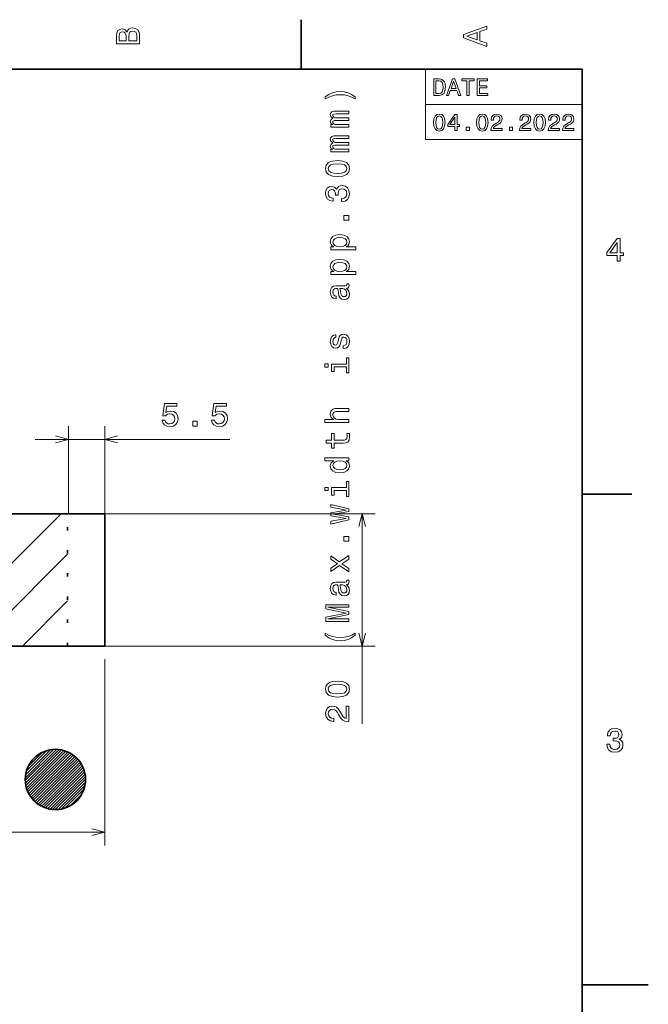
# Model space of a CAD drawing. Extents: x 0 to 420, y 0 to 297.
# Tile 23 of 23: x 325 to 420, y 146 to 294. Entities that reach past the tile are written whole.
import ezdxf

# ---------------------------------------------------------------- set-up
doc = ezdxf.new("R2010")
doc.units = 0
doc.linetypes.add('DOT', pattern=[3.5, 0.5, -3])

msp = doc.modelspace()

# ---------------------------------------------------------------- linework, layer by layer
at = {"color": 7, "lineweight": 35}
for p, q in [((367.5, 287), (367.5, 294.5)), ((410, 287), (10, 287)), ((410, 10), (410, 287)), ((410, 222.699997), (417.5, 222.699997)), ((332.202179, 219.739853), (309.425842, 219.739853)), ((337.814026, 219.739853), (332.202179, 219.739853)), ((337.814026, 199.739853), (337.814026, 219.739853)), ((309.425842, 199.739853), (332.202179, 199.739853)), ((337.814026, 199.739853), (332.202179, 199.739853)), ((410, 148.5), (420, 148.5))]:
    msp.add_line(p, q, dxfattribs=at)
at = {"color": 7, "lineweight": 13}
for p, q in [((386.314117, 287), (410, 287)), ((386.314117, 287), (386.314117, 276.361664)), ((410, 287), (410, 276.361664)), ((386.314117, 281.680847), (410, 281.680847)), ((386.314117, 276.361664), (410, 276.361664)), ((332.314026, 219.739853), (332.314026, 233.001389)), ((337.814026, 219.739853), (337.814026, 233.001389)), ((327.314026, 231.001389), (356.721985, 231.001389)), ((332.202179, 219.739853), (309.425842, 219.739853)), ((323.380829, 211.890366), (331.230316, 219.739853)), ((337.814026, 219.739853), (378.728149, 219.739853)), ((376.728149, 187.967804), (376.728149, 219.739853)), ((318.301392, 199.739853), (332.202179, 213.640656)), ((325.372437, 199.739853), (332.202179, 206.56958)), ((309.425842, 199.739853), (332.202179, 199.739853)), ((337.814026, 199.739853), (378.728149, 199.739853)), ((337.814026, 197.739853), (337.814026, 169.570404)), ((325.809509, 179.38797), (330.521088, 184.099533)), ((325.816772, 179.819489), (330.089569, 184.092285)), ((325.835632, 178.989807), (330.91925, 184.073441)), ((325.868134, 180.295105), (329.613953, 184.040924)), ((325.901917, 178.631836), (331.277222, 184.007141)), ((325.98172, 178.287384), (331.621674, 183.927338)), ((325.993835, 180.845078), (329.063965, 183.915222)), ((326.089233, 177.970642), (331.938416, 183.819809)), ((326.212097, 177.66922), (332.239838, 183.696976)), ((326.270477, 181.54599), (328.363068, 183.63858)), ((326.352203, 177.385071), (332.523987, 183.556854)), ((326.509827, 177.118408), (332.790649, 183.399246)), ((326.679749, 176.86409), (333.044983, 183.229309)), ((326.867676, 176.627747), (333.281311, 183.041382)), ((327.065918, 176.401703), (333.507355, 182.843155)), ((327.282227, 176.193771), (333.715271, 182.626831)), ((327.50824, 175.995544), (333.913513, 182.400787)), ((327.753143, 175.816162), (334.092896, 182.155914)), ((328.007477, 175.646225), (334.262817, 181.901581)), ((328.283142, 175.49762), (334.411438, 181.625931)), ((328.567261, 175.357498), (334.551575, 181.341782)), ((328.87854, 175.244507), (334.664551, 181.030518)), ((329.197083, 175.138763), (334.770264, 180.711975)), ((329.550964, 175.06839), (334.840668, 180.358109)), ((329.922302, 175.015457), (334.893616, 179.986755)), ((330.320465, 174.989365), (334.919678, 179.588593)), ((330.76886, 175.013489), (334.895569, 179.140213)), ((331.267273, 175.087646), (334.821411, 178.641785)), ((331.851257, 175.247375), (334.661682, 178.057785)), ((332.610962, 175.582825), (334.326233, 177.29808)), ((63.814011, 171.570404), (337.814026, 171.570404))]:
    msp.add_line(p, q, dxfattribs=at)
at = {"color": 7, "linetype": 'DOT', "lineweight": 35}
msp.add_line((332.202179, 199.739853), (332.202179, 219.739853), dxfattribs=at)
at = {"color": 7, "linetype": 'DOT', "lineweight": 13, "ltscale": 0.1375}
for p, q in [((337.814026, 219.739853), (332.314026, 219.739853)), ((332.314026, 199.739853), (337.814026, 199.739853))]:
    msp.add_line(p, q, dxfattribs=at)
at = {"color": 7, "linetype": 'DOT', "lineweight": 13}
msp.add_line((337.814026, 219.739853), (337.814026, 199.739853), dxfattribs=at)
at = {"color": 7, "lineweight": 13}
for points in [[(395.583221, 290.466858), (395.583221, 290.930847), (394.554413, 291.299011), (394.554413, 292.695984), (395.583221, 293.064117), (395.583221, 293.538177), (392.078186, 292.257202), (392.078186, 291.742798)], [(341.192017, 292.630402), (340.899506, 292.983429), (340.70282, 293.074219), (340.460754, 293.104462), (340.082489, 293.03891), (339.810181, 292.842224), (339.643738, 292.524506), (339.583221, 292.080688), (339.583221, 290.835022), (343.083221, 290.835022), (343.083221, 292.151306), (343.012604, 292.620331), (342.805847, 292.968292), (342.478027, 293.18515), (342.034241, 293.260803), (341.736694, 293.215424), (341.489563, 293.094391), (341.308014, 292.897705)], [(341.035675, 291.984863), (341.035675, 291.299011), (340.001801, 291.299011), (340.001801, 292.025208), (340.032074, 292.297546), (340.122833, 292.489197), (340.279175, 292.605194), (340.511169, 292.645538), (340.743164, 292.600159), (340.904541, 292.479126), (341.005402, 292.272339)], [(342.664642, 292.095825), (342.664642, 291.299011), (341.45929, 291.299011), (341.45929, 292.050446), (341.494598, 292.368164), (341.600525, 292.595093), (341.782074, 292.731262), (342.044312, 292.776672), (342.321686, 292.731262), (342.513336, 292.605194), (342.629333, 292.393372)], [(394.125732, 291.460388), (392.582489, 292), (394.125732, 292.539642)], [(388.394806, 285.530975), (387.562683, 285.530975), (387.562683, 283.030975), (388.394806, 283.030975), (388.787476, 283.110229), (389.079254, 283.351593), (389.259369, 283.744232), (389.324219, 284.280975), (389.266571, 284.828522), (389.194519, 285.044678), (389.093658, 285.21756), (388.80188, 285.451721), (388.610962, 285.509369)], [(388.369598, 285.231995), (388.643372, 285.177948), (388.830688, 285.012238), (388.942352, 284.716858), (388.978394, 284.280975), (388.938751, 283.859497), (388.827087, 283.564117), (388.636169, 283.387604), (388.369598, 283.329956), (387.897705, 283.329956), (387.897705, 285.231995)], [(389.471893, 283.030975), (389.803314, 283.030975), (390.066284, 283.765839), (391.064117, 283.765839), (391.327087, 283.030975), (391.66571, 283.030975), (390.750702, 285.534576), (390.38327, 285.534576)], [(390.181549, 284.072052), (390.566986, 285.174347), (390.952454, 284.072052)], [(392.569885, 283.030975), (392.901306, 283.030975), (392.901306, 285.228394), (393.657776, 285.228394), (393.657776, 285.530975), (391.809784, 285.530975), (391.809784, 285.228394), (392.569885, 285.228394)], [(394.147705, 283.030975), (395.732697, 283.030975), (395.732697, 283.333557), (394.479095, 283.333557), (394.479095, 284.180115), (395.595825, 284.180115), (395.595825, 284.479095), (394.479095, 284.479095), (394.479095, 285.228394), (395.703888, 285.228394), (395.703888, 285.530975), (394.147705, 285.530975)], [(375.701477, 282.823303), (375.146729, 283.186401), (374.596985, 283.443604), (374.0271, 283.59491), (373.421936, 283.645325), (372.821777, 283.59491), (372.246887, 283.443604), (371.697144, 283.186401), (371.142395, 282.823303), (371.142395, 282.505554), (371.677002, 282.787994), (372.241821, 282.989716), (372.826843, 283.110748), (373.421936, 283.156128), (374.017029, 283.110748), (374.607117, 282.989716), (375.16687, 282.782959), (375.701477, 282.505554)], [(374.728149, 278.229919), (374.728149, 278.638428), (372.917603, 278.638428), (372.645264, 278.663635), (372.448608, 278.739288), (372.332581, 278.855286), (372.287231, 279.006592), (372.327576, 279.127625), (372.428406, 279.208313), (372.599915, 279.248657), (372.826843, 279.263794), (374.728149, 279.263794), (374.728149, 279.647064), (372.917603, 279.647064), (372.65033, 279.672272), (372.453613, 279.747925), (372.332581, 279.868958), (372.287231, 280.020264), (372.327576, 280.141296), (372.428406, 280.221985), (372.826843, 280.27243), (374.728149, 280.27243), (374.728149, 280.680908), (372.857117, 280.680908), (372.46875, 280.655701), (372.171204, 280.575012), (371.989685, 280.413635), (371.924072, 280.151367), (372.024963, 279.84375), (372.317444, 279.60672), (372.030029, 279.420105), (371.924072, 279.107422), (372.024963, 278.819977), (372.307373, 278.623291), (372.019897, 278.623291), (372.019897, 278.229919)], [(387.530243, 278.933014), (387.58429, 278.367432), (387.753601, 277.963989), (388.023773, 277.719025), (388.398407, 277.639771), (388.76944, 277.719025), (389.039612, 277.963989), (389.205322, 278.367432), (389.26297, 278.933014), (389.205322, 279.494965), (389.136871, 279.718292), (389.039612, 279.902039), (388.76944, 280.146973), (388.398407, 280.229828), (388.023773, 280.146973), (387.753601, 279.898407), (387.58429, 279.494965)], [(390.765137, 277.711823), (391.089325, 277.711823), (391.089325, 278.331421), (391.445953, 278.331421), (391.445953, 278.619598), (391.089325, 278.619598), (391.089325, 280.157776), (390.761536, 280.157776), (389.666412, 278.648407), (389.666412, 278.331421), (390.765137, 278.331421)], [(394.036011, 278.933014), (394.090057, 278.367432), (394.259369, 277.963989), (394.529541, 277.719025), (394.904175, 277.639771), (395.275208, 277.719025), (395.54538, 277.963989), (395.71109, 278.367432), (395.768738, 278.933014), (395.71109, 279.494965), (395.642639, 279.718292), (395.54538, 279.902039), (395.275208, 280.146973), (394.904175, 280.229828), (394.529541, 280.146973), (394.259369, 279.898407), (394.090057, 279.494965)], [(396.193787, 277.711823), (397.912109, 277.711823), (397.912109, 278.021606), (396.554016, 278.021606), (396.629669, 278.190918), (396.759369, 278.331421), (397.15921, 278.587189), (397.371765, 278.695251), (397.609497, 278.850159), (397.778809, 279.030273), (397.876068, 279.242798), (397.912109, 279.484161), (397.850861, 279.786743), (397.681549, 280.024506), (397.42218, 280.175812), (397.087158, 280.229828), (396.741364, 280.16861), (396.478394, 279.999298), (396.309082, 279.729126), (396.251434, 279.372498), (396.251434, 279.322052), (396.579254, 279.322052), (396.579254, 279.350861), (396.611664, 279.595825), (396.708923, 279.77594), (396.863831, 279.891205), (397.069153, 279.930847), (397.278107, 279.894806), (397.432983, 279.804749), (397.533844, 279.664276), (397.569885, 279.487762), (397.544678, 279.322052), (397.476227, 279.181549), (397.360962, 279.059082), (397.202454, 278.951019), (396.989899, 278.835754), (396.636871, 278.612396), (396.388336, 278.374634), (396.240631, 278.086456), (396.193787, 277.722626)], [(400.530975, 277.711823), (402.249268, 277.711823), (402.249268, 278.021606), (400.891205, 278.021606), (400.966858, 278.190918), (401.096527, 278.331421), (401.496399, 278.587189), (401.708923, 278.695251), (401.946686, 278.850159), (402.115997, 279.030273), (402.213257, 279.242798), (402.249268, 279.484161), (402.188049, 279.786743), (402.018738, 280.024506), (401.759369, 280.175812), (401.424347, 280.229828), (401.078522, 280.16861), (400.815552, 279.999298), (400.64624, 279.729126), (400.588623, 279.372498), (400.588623, 279.322052), (400.916412, 279.322052), (400.916412, 279.350861), (400.948853, 279.595825), (401.046112, 279.77594), (401.201019, 279.891205), (401.406342, 279.930847), (401.615265, 279.894806), (401.770172, 279.804749), (401.871033, 279.664276), (401.907043, 279.487762), (401.881836, 279.322052), (401.813385, 279.181549), (401.69812, 279.059082), (401.539612, 278.951019), (401.327087, 278.835754), (400.97406, 278.612396), (400.725494, 278.374634), (400.57782, 278.086456), (400.530975, 277.722626)], [(402.710358, 278.933014), (402.764404, 278.367432), (402.933716, 277.963989), (403.203888, 277.719025), (403.578522, 277.639771), (403.949554, 277.719025), (404.219727, 277.963989), (404.385437, 278.367432), (404.443085, 278.933014), (404.385437, 279.494965), (404.316986, 279.718292), (404.219727, 279.902039), (403.949554, 280.146973), (403.578522, 280.229828), (403.203888, 280.146973), (402.933716, 279.898407), (402.764404, 279.494965)], [(404.868164, 277.711823), (406.586456, 277.711823), (406.586456, 278.021606), (405.228394, 278.021606), (405.304016, 278.190918), (405.433716, 278.331421), (405.833557, 278.587189), (406.046112, 278.695251), (406.283875, 278.850159), (406.453156, 279.030273), (406.550415, 279.242798), (406.586456, 279.484161), (406.525208, 279.786743), (406.355896, 280.024506), (406.096527, 280.175812), (405.761536, 280.229828), (405.41571, 280.16861), (405.15274, 279.999298), (404.983429, 279.729126), (404.925781, 279.372498), (404.925781, 279.322052), (405.253601, 279.322052), (405.253601, 279.350861), (405.286011, 279.595825), (405.38327, 279.77594), (405.538177, 279.891205), (405.7435, 279.930847), (405.952454, 279.894806), (406.107361, 279.804749), (406.208221, 279.664276), (406.244232, 279.487762), (406.219025, 279.322052), (406.150574, 279.181549), (406.035309, 279.059082), (405.876801, 278.951019), (405.664246, 278.835754), (405.311249, 278.612396), (405.062683, 278.374634), (404.914978, 278.086456), (404.868164, 277.722626)], [(407.036743, 277.711823), (408.755035, 277.711823), (408.755035, 278.021606), (407.396973, 278.021606), (407.472626, 278.190918), (407.602295, 278.331421), (408.002167, 278.587189), (408.214691, 278.695251), (408.452454, 278.850159), (408.621765, 279.030273), (408.719025, 279.242798), (408.755035, 279.484161), (408.693787, 279.786743), (408.524506, 280.024506), (408.265137, 280.175812), (407.930115, 280.229828), (407.58429, 280.16861), (407.32132, 279.999298), (407.152008, 279.729126), (407.094391, 279.372498), (407.094391, 279.322052), (407.42218, 279.322052), (407.42218, 279.350861), (407.45462, 279.595825), (407.55188, 279.77594), (407.706757, 279.891205), (407.912109, 279.930847), (408.121033, 279.894806), (408.27594, 279.804749), (408.376801, 279.664276), (408.412811, 279.487762), (408.387604, 279.322052), (408.319153, 279.181549), (408.203888, 279.059082), (408.04538, 278.951019), (407.832855, 278.835754), (407.479828, 278.612396), (407.231262, 278.374634), (407.083557, 278.086456), (407.036743, 277.722626)], [(387.876068, 278.933014), (387.904907, 279.368896), (387.994965, 279.682281), (388.157043, 279.865997), (388.398407, 279.930847), (388.636169, 279.865997), (388.798279, 279.682281), (388.888336, 279.368896), (388.917145, 278.933014), (388.888336, 278.49353), (388.798279, 278.180115), (388.636169, 277.996399), (388.398407, 277.935181), (388.157043, 277.996399), (387.994965, 278.180115), (387.904907, 278.49353)], [(389.969025, 278.619598), (390.765137, 279.739929), (390.765137, 278.619598)], [(394.381836, 278.933014), (394.410645, 279.368896), (394.500732, 279.682281), (394.662811, 279.865997), (394.904175, 279.930847), (395.141937, 279.865997), (395.304016, 279.682281), (395.394104, 279.368896), (395.422913, 278.933014), (395.394104, 278.49353), (395.304016, 278.180115), (395.141937, 277.996399), (394.904175, 277.935181), (394.662811, 277.996399), (394.500732, 278.180115), (394.410645, 278.49353)], [(403.056183, 278.933014), (403.085022, 279.368896), (403.175079, 279.682281), (403.337158, 279.865997), (403.578522, 279.930847), (403.816284, 279.865997), (403.978394, 279.682281), (404.068451, 279.368896), (404.09726, 278.933014), (404.068451, 278.49353), (403.978394, 278.180115), (403.816284, 277.996399), (403.578522, 277.935181), (403.337158, 277.996399), (403.175079, 278.180115), (403.085022, 278.49353)], [(392.48703, 277.711823), (392.984131, 277.711823), (392.984131, 278.248566), (392.48703, 278.248566)], [(398.992798, 277.711823), (399.489899, 277.711823), (399.489899, 278.248566), (398.992798, 278.248566)], [(374.728149, 274.493896), (374.728149, 274.902405), (372.917603, 274.902405), (372.645264, 274.927612), (372.448608, 275.003265), (372.332581, 275.119263), (372.287231, 275.270569), (372.327576, 275.391602), (372.428406, 275.47229), (372.599915, 275.512634), (372.826843, 275.527771), (374.728149, 275.527771), (374.728149, 275.911041), (372.917603, 275.911041), (372.65033, 275.936249), (372.453613, 276.011902), (372.332581, 276.132935), (372.287231, 276.284241), (372.327576, 276.405273), (372.428406, 276.485962), (372.826843, 276.536407), (374.728149, 276.536407), (374.728149, 276.944885), (372.857117, 276.944885), (372.46875, 276.919678), (372.171204, 276.838989), (371.989685, 276.677612), (371.924072, 276.415344), (372.024963, 276.107727), (372.317444, 275.870697), (372.030029, 275.684082), (371.924072, 275.371399), (372.024963, 275.083954), (372.307373, 274.887268), (372.019897, 274.887268), (372.019897, 274.493896)], [(373.018494, 270.762909), (373.810242, 270.838562), (374.375122, 271.075592), (374.718018, 271.453827), (374.828979, 271.978333), (374.718018, 272.497772), (374.375122, 272.876038), (373.810242, 273.108002), (373.018494, 273.18869), (372.23175, 273.108002), (371.919067, 273.012177), (371.661865, 272.876038), (371.318909, 272.497772), (371.202942, 271.978333), (371.318909, 271.453827), (371.66687, 271.075592), (372.23175, 270.838562)], [(373.018494, 271.24707), (372.408264, 271.287415), (371.969482, 271.413483), (371.71228, 271.640442), (371.621521, 271.978333), (371.71228, 272.311188), (371.969482, 272.538116), (372.408264, 272.664215), (373.018494, 272.704559), (373.633728, 272.664215), (374.07251, 272.538116), (374.329712, 272.311188), (374.415466, 271.978333), (374.329712, 271.640442), (374.07251, 271.413483), (373.633728, 271.287415)], [(373.628723, 266.971405), (373.664001, 266.971405), (374.148193, 267.052094), (374.511292, 267.289124), (374.743286, 267.662323), (374.828979, 268.156555), (374.743286, 268.681061), (374.521362, 269.074432), (374.168335, 269.326599), (373.714417, 269.417389), (373.41687, 269.377014), (373.174805, 269.266083), (372.98822, 269.084534), (372.852051, 268.842438), (372.579712, 269.170258), (372.145996, 269.286255), (371.752625, 269.210602), (371.455078, 268.993744), (371.268494, 268.640717), (371.202942, 268.156555), (371.28363, 267.702667), (371.505493, 267.354706), (371.858521, 267.127747), (372.327576, 267.052094), (372.362854, 267.052094), (372.362854, 267.500946), (372.0401, 267.54129), (371.808105, 267.672424), (371.66687, 267.884247), (371.616455, 268.181793), (371.656799, 268.444031), (371.762695, 268.635681), (371.934204, 268.751678), (372.166199, 268.797058), (372.413269, 268.751678), (372.579712, 268.630646), (372.680603, 268.418823), (372.710815, 268.131348), (372.705811, 267.934662), (373.104187, 267.934662), (373.094116, 268.181793), (373.139526, 268.499512), (373.260559, 268.736542), (373.457214, 268.877747), (373.714417, 268.928192), (374.006958, 268.872711), (374.223816, 268.72644), (374.359985, 268.494476), (374.405396, 268.186829), (374.354919, 267.86911), (374.203613, 267.637115), (373.961548, 267.490875), (373.628723, 267.435394)], [(374.728149, 264.158295), (374.728149, 264.854248), (373.976685, 264.854248), (373.976685, 264.158295)], [(372.438538, 260.144897), (372.019897, 260.144897), (372.019897, 259.701111), (375.7771, 259.701111), (375.7771, 260.144897), (374.314575, 260.144897), (374.551636, 260.301239), (374.707947, 260.477753), (374.823975, 260.92157), (374.728149, 261.345184), (374.440674, 261.67804), (373.986755, 261.894897), (373.371521, 261.975586), (372.761292, 261.894897), (372.307373, 261.67804), (372.024963, 261.345184), (371.924072, 260.92157), (371.954346, 260.679474), (372.050171, 260.472717), (372.211548, 260.296204)], [(374.425537, 260.845917), (374.359985, 260.54834), (374.158264, 260.331482), (373.830444, 260.195343), (373.371521, 260.149933), (372.917603, 260.195343), (372.589783, 260.331482), (372.393127, 260.54834), (372.32251, 260.845917), (372.393127, 261.118225), (372.594849, 261.335083), (372.922668, 261.471252), (373.371521, 261.521698), (373.825378, 261.471252), (374.158264, 261.335083), (374.359985, 261.118225)], [(415.277374, 257.966766), (415.731262, 257.966766), (415.731262, 258.834198), (416.23056, 258.834198), (416.23056, 259.237671), (415.731262, 259.237671), (415.731262, 261.391113), (415.272339, 261.391113), (413.739197, 259.278015), (413.739197, 258.834198), (415.277374, 258.834198)], [(414.162842, 259.237671), (415.277374, 260.806091), (415.277374, 259.237671)], [(372.438538, 256.408875), (372.019897, 256.408875), (372.019897, 255.965073), (375.7771, 255.965073), (375.7771, 256.408875), (374.314575, 256.408875), (374.551636, 256.565216), (374.707947, 256.74173), (374.823975, 257.185547), (374.728149, 257.609161), (374.440674, 257.942017), (373.986755, 258.158875), (373.371521, 258.239563), (372.761292, 258.158875), (372.307373, 257.942017), (372.024963, 257.609161), (371.924072, 257.185547), (371.954346, 256.943451), (372.050171, 256.736694), (372.211548, 256.560181)], [(374.425537, 257.109894), (374.359985, 256.812317), (374.158264, 256.595459), (373.830444, 256.45932), (373.371521, 256.41391), (372.917603, 256.45932), (372.589783, 256.595459), (372.393127, 256.812317), (372.32251, 257.109894), (372.393127, 257.382202), (372.594849, 257.59906), (372.922668, 257.735229), (373.371521, 257.785675), (373.825378, 257.735229), (374.158264, 257.59906), (374.359985, 257.382202)], [(374.375122, 253.863052), (374.390259, 253.863052), (374.561707, 253.888275), (374.682739, 253.963913), (374.778564, 254.281647), (374.73822, 254.528763), (374.395264, 254.528763), (374.4104, 254.422852), (374.344849, 254.281647), (374.143127, 254.256424), (372.741089, 254.256424), (372.383057, 254.195908), (372.130859, 254.019394), (371.979553, 253.711761), (371.924072, 253.278046), (371.984619, 252.854401), (372.156067, 252.541733), (372.423401, 252.345047), (372.776428, 252.27948), (372.806641, 252.27948), (372.806641, 252.677887), (372.594849, 252.713196), (372.443542, 252.824158), (372.352783, 253.005707), (372.317444, 253.262909), (372.342712, 253.510025), (372.418335, 253.686539), (372.549438, 253.79245), (372.731018, 253.827759), (372.94281, 253.807587), (373.048767, 253.726883), (373.099182, 253.525162), (373.139526, 253.146912), (373.230286, 252.713196), (373.391663, 252.405563), (373.64386, 252.223999), (374.017029, 252.168533), (374.349915, 252.218964), (374.596985, 252.375305), (374.753357, 252.627472), (374.808838, 252.975449), (374.702942, 253.444458)], [(373.780029, 253.812622), (374.042236, 253.752106), (374.243958, 253.590729), (374.375122, 253.348648), (374.420471, 253.051086), (374.395264, 252.859451), (374.314575, 252.723282), (374.173401, 252.637543), (373.976685, 252.612335), (373.800171, 252.632507), (373.674072, 252.713196), (373.532898, 253.035965), (373.472351, 253.444458), (373.351318, 253.812622)], [(373.149597, 246.108582), (373.048767, 245.679916), (372.932739, 245.362183), (372.69574, 245.256287), (372.529297, 245.286545), (372.408264, 245.392456), (372.332581, 245.563919), (372.302368, 245.811035), (372.332581, 246.048065), (372.423401, 246.234665), (372.55957, 246.355713), (372.741089, 246.406143), (372.741089, 246.839859), (372.731018, 246.839859), (372.403198, 246.764206), (372.145996, 246.557434), (371.984619, 246.234665), (371.924072, 245.811035), (371.984619, 245.382355), (372.151062, 245.069687), (372.398193, 244.873001), (372.710815, 244.812469), (373.013428, 244.857864), (373.225281, 244.999084), (373.376526, 245.231064), (373.482483, 245.56897), (373.603516, 246.063202), (373.729553, 246.365784), (373.830444, 246.446487), (373.98175, 246.476746), (374.168335, 246.431351), (374.30957, 246.310318), (374.40033, 246.113632), (374.430603, 245.851379), (374.40033, 245.574005), (374.294434, 245.372284), (374.122925, 245.236115), (373.885925, 245.180634), (373.885925, 244.751953), (374.289368, 244.822571), (374.581909, 245.029327), (374.758423, 245.357147), (374.823975, 245.811035), (374.758423, 246.285095), (374.581909, 246.633087), (374.299438, 246.844894), (373.931274, 246.920547), (373.613586, 246.865067), (373.396729, 246.70874), (373.255493, 246.451523)], [(374.354919, 242.402817), (372.110718, 242.402817), (372.110718, 241.263046), (372.488953, 241.263046), (372.488953, 241.959015), (374.354919, 241.959015), (374.354919, 241.051239), (374.728149, 241.051239), (374.728149, 243.320694), (374.354919, 243.320694)], [(371.107117, 242.417953), (371.107117, 241.948929), (371.611389, 241.948929), (371.611389, 242.417953)], [(346.481201, 233.914215), (346.592163, 233.500671), (346.839294, 233.177902), (347.202393, 232.976166), (347.666382, 232.900528), (348.17572, 232.991302), (348.574158, 233.238419), (348.826294, 233.63179), (348.922119, 234.136108), (348.836365, 234.605133), (348.594299, 234.973297), (348.216064, 235.210327), (347.726868, 235.296051), (347.348633, 235.235535), (347.056152, 235.069107), (347.197327, 236.012192), (348.730469, 236.012192), (348.730469, 236.425735), (346.859436, 236.425735), (346.582092, 234.569824), (346.985535, 234.569824), (347.278015, 234.80687), (347.651245, 234.892593), (347.973999, 234.837128), (348.22113, 234.675735), (348.377441, 234.428619), (348.432922, 234.110901), (348.377441, 233.793182), (348.216064, 233.546051), (347.968933, 233.389709), (347.651245, 233.334244), (347.383972, 233.369537), (347.177185, 233.485535), (347.025879, 233.667099), (346.950195, 233.914215)], [(353.953247, 233.914215), (354.064209, 233.500671), (354.31134, 233.177902), (354.674438, 232.976166), (355.138428, 232.900528), (355.647766, 232.991302), (356.046204, 233.238419), (356.29834, 233.63179), (356.394165, 234.136108), (356.308411, 234.605133), (356.066345, 234.973297), (355.68811, 235.210327), (355.198914, 235.296051), (354.820679, 235.235535), (354.528198, 235.069107), (354.669373, 236.012192), (356.202515, 236.012192), (356.202515, 236.425735), (354.331482, 236.425735), (354.054138, 234.569824), (354.457581, 234.569824), (354.750061, 234.80687), (355.123291, 234.892593), (355.446045, 234.837128), (355.693176, 234.675735), (355.849487, 234.428619), (355.904968, 234.110901), (355.849487, 233.793182), (355.68811, 233.546051), (355.440979, 233.389709), (355.123291, 233.334244), (354.856018, 233.369537), (354.649231, 233.485535), (354.497925, 233.667099), (354.422241, 233.914215)], [(374.728149, 233.574142), (374.728149, 234.017944), (373.164734, 234.017944), (372.806641, 234.063339), (372.544434, 234.209595), (372.383057, 234.436539), (372.32251, 234.739136), (372.372925, 234.981201), (372.509094, 235.132507), (372.736084, 235.20816), (373.038635, 235.233368), (374.728149, 235.233368), (374.728149, 235.67717), (372.947876, 235.67717), (372.589783, 235.656998), (372.292236, 235.566223), (372.019897, 235.268677), (371.924072, 234.804688), (371.959412, 234.552536), (372.055237, 234.335678), (372.206543, 234.154114), (372.413269, 234.017944), (371.107117, 234.017944), (371.107117, 233.574142)], [(351.119995, 233.001389), (351.815918, 233.001389), (351.815918, 233.752823), (351.119995, 233.752823)], [(372.488953, 230.433228), (373.845581, 230.433228), (374.284302, 230.463486), (374.586914, 230.604691), (374.763428, 230.887115), (374.823975, 231.366226), (374.798767, 231.890717), (374.415466, 231.890717), (374.44574, 231.507431), (374.405396, 231.159454), (374.279297, 230.972855), (374.067444, 230.892151), (373.769897, 230.877029), (372.488953, 230.877029), (372.488953, 231.890717), (372.110718, 231.890717), (372.110718, 230.877029), (371.318909, 230.877029), (371.318909, 230.433228), (372.110718, 230.433228), (372.110718, 229.666656), (372.488953, 229.666656)], [(374.30957, 227.766357), (374.728149, 227.766357), (374.728149, 228.210175), (371.107117, 228.210175), (371.107117, 227.771408), (372.433472, 227.771408), (372.050171, 227.433517), (371.959412, 227.226746), (371.924072, 226.989716), (372.024963, 226.561035), (372.307373, 226.22818), (372.761292, 226.011322), (373.371521, 225.935669), (373.98175, 226.011322), (374.440674, 226.22818), (374.728149, 226.561035), (374.823975, 226.989716), (374.788635, 227.226746), (374.697876, 227.438553)], [(372.32251, 227.065353), (372.393127, 227.357864), (372.589783, 227.579773), (372.917603, 227.710892), (373.371521, 227.761322), (373.830444, 227.710892), (374.158264, 227.579773), (374.359985, 227.357864), (374.425537, 227.065353), (374.359985, 226.787979), (374.158264, 226.576172), (373.825378, 226.434952), (373.371521, 226.389557), (372.922668, 226.434952), (372.594849, 226.576172), (372.393127, 226.787979)], [(371.107117, 223.737839), (371.107117, 223.268814), (371.611389, 223.268814), (371.611389, 223.737839)], [(374.354919, 223.722702), (372.110718, 223.722702), (372.110718, 222.582932), (372.488953, 222.582932), (372.488953, 223.2789), (374.354919, 223.2789), (374.354919, 222.371124), (374.728149, 222.371124), (374.728149, 224.640579), (374.354919, 224.640579)], [(374.728149, 219.270538), (372.428406, 219.674011), (374.728149, 220.077454), (374.728149, 220.501099), (372.019897, 221.166794), (372.019897, 220.738129), (374.319641, 220.289276), (372.019897, 219.890869), (372.019897, 219.452103), (374.319641, 219.05368), (372.019897, 218.604843), (372.019897, 218.181213), (374.728149, 218.846909)], [(374.728149, 215.589996), (374.728149, 216.285965), (373.976685, 216.285965), (373.976685, 215.589996)], [(374.728149, 211.480774), (373.674072, 212.176743), (374.728149, 212.892883), (374.728149, 213.42746), (373.331177, 212.459167), (372.019897, 213.371979), (372.019897, 212.857574), (373.003357, 212.196915), (372.019897, 211.536255), (372.019897, 211.011749), (373.336182, 211.909454), (374.728149, 210.961319)], [(374.375122, 209.030777), (374.390259, 209.030777), (374.561707, 209.055984), (374.682739, 209.131638), (374.778564, 209.449356), (374.73822, 209.696487), (374.395264, 209.696487), (374.4104, 209.590576), (374.344849, 209.449356), (374.143127, 209.424149), (372.741089, 209.424149), (372.383057, 209.363632), (372.130859, 209.187119), (371.979553, 208.879471), (371.924072, 208.445755), (371.984619, 208.022125), (372.156067, 207.709442), (372.423401, 207.512756), (372.776428, 207.447205), (372.806641, 207.447205), (372.806641, 207.845612), (372.594849, 207.88092), (372.443542, 207.991867), (372.352783, 208.173431), (372.317444, 208.430634), (372.342712, 208.67775), (372.418335, 208.854263), (372.549438, 208.960175), (372.731018, 208.995468), (372.94281, 208.975296), (373.048767, 208.894608), (373.099182, 208.692871), (373.139526, 208.314636), (373.230286, 207.88092), (373.391663, 207.573288), (373.64386, 207.391724), (374.017029, 207.336258), (374.349915, 207.386688), (374.596985, 207.54303), (374.753357, 207.795181), (374.808838, 208.143173), (374.702942, 208.612183)], [(373.780029, 208.980347), (374.042236, 208.91983), (374.243958, 208.758438), (374.375122, 208.516373), (374.420471, 208.218811), (374.395264, 208.027176), (374.314575, 207.891006), (374.173401, 207.805267), (373.976685, 207.78006), (373.800171, 207.800232), (373.674072, 207.88092), (373.532898, 208.20369), (373.472351, 208.612183), (373.351318, 208.980347)], [(374.728149, 203.469101), (374.728149, 203.857437), (371.550903, 203.857437), (374.728149, 204.513046), (374.728149, 204.946762), (371.550903, 205.597351), (374.728149, 205.597351), (374.728149, 205.990723), (371.228149, 205.990723), (371.228149, 205.375443), (374.314575, 204.729904), (371.228149, 204.089417), (371.228149, 203.469101)], [(375.701477, 201.362045), (375.701477, 201.679764), (375.16687, 201.392303), (374.607117, 201.190567), (374.017029, 201.064499), (373.421936, 201.024139), (372.826843, 201.064499), (372.241821, 201.190567), (371.677002, 201.392303), (371.142395, 201.679764), (371.142395, 201.362045), (371.697144, 200.993881), (372.246887, 200.736679), (372.821777, 200.585388), (373.421936, 200.539993), (374.0271, 200.585388), (374.596985, 200.736679), (375.146729, 200.993881)], [(373.018494, 192.006424), (373.810242, 192.082077), (374.375122, 192.319107), (374.718018, 192.697342), (374.828979, 193.221848), (374.718018, 193.741302), (374.375122, 194.119537), (373.810242, 194.351532), (373.018494, 194.43222), (372.23175, 194.351532), (371.919067, 194.255707), (371.661865, 194.119537), (371.318909, 193.741302), (371.202942, 193.221848), (371.318909, 192.697342), (371.66687, 192.319107), (372.23175, 192.082077)], [(373.018494, 192.49057), (372.408264, 192.530914), (371.969482, 192.656998), (371.71228, 192.883942), (371.621521, 193.221848), (371.71228, 193.554688), (371.969482, 193.781647), (372.408264, 193.907715), (373.018494, 193.948059), (373.633728, 193.907715), (374.07251, 193.781647), (374.329712, 193.554688), (374.415466, 193.221848), (374.329712, 192.883942), (374.07251, 192.656998), (373.633728, 192.530914)], [(374.728149, 188.25528), (374.728149, 190.660889), (374.294434, 190.660889), (374.294434, 188.759598), (374.057373, 188.865509), (373.860718, 189.047058), (373.502625, 189.606857), (373.351318, 189.904404), (373.13446, 190.237259), (372.882324, 190.474289), (372.584778, 190.610458), (372.246887, 190.660889), (371.823242, 190.575165), (371.490356, 190.33812), (371.278564, 189.975006), (371.202942, 189.505997), (371.288635, 189.021851), (371.525696, 188.653687), (371.903931, 188.416656), (372.403198, 188.335968), (372.473816, 188.335968), (372.473816, 188.794891), (372.433472, 188.794891), (372.090515, 188.840286), (371.838379, 188.976456), (371.677002, 189.193314), (371.621521, 189.480774), (371.671936, 189.773285), (371.798035, 189.990143), (371.99469, 190.131348), (372.241821, 190.181793), (372.473816, 190.146484), (372.670471, 190.050659), (372.84198, 189.889282), (372.993286, 189.667374), (373.154663, 189.369827), (373.467346, 188.875595), (373.800171, 188.527603), (374.203613, 188.320831), (374.713013, 188.25528)], [(413.729126, 184.866226), (413.729126, 184.830917), (413.809814, 184.346771), (414.046844, 183.983658), (414.420044, 183.751663), (414.914276, 183.665939), (415.438782, 183.751663), (415.832153, 183.973572), (416.08429, 184.326599), (416.175079, 184.780487), (416.134735, 185.078033), (416.023773, 185.320114), (415.842224, 185.506714), (415.600159, 185.642883), (415.927948, 185.915222), (416.043945, 186.348938), (415.968292, 186.74231), (415.751434, 187.039856), (415.398407, 187.226456), (414.914276, 187.292023), (414.460388, 187.211319), (414.112396, 186.989426), (413.885468, 186.636398), (413.809814, 186.167374), (413.809814, 186.13208), (414.258636, 186.13208), (414.299011, 186.454834), (414.430115, 186.686829), (414.641937, 186.828033), (414.939484, 186.878479), (415.201721, 186.83812), (415.393372, 186.732224), (415.509369, 186.560745), (415.554749, 186.328766), (415.509369, 186.081635), (415.388336, 185.915222), (415.176514, 185.814346), (414.889069, 185.784088), (414.692383, 185.789139), (414.692383, 185.390717), (414.939484, 185.400803), (415.257202, 185.355423), (415.494232, 185.234375), (415.635468, 185.037689), (415.685883, 184.780487), (415.630402, 184.487976), (415.484161, 184.271118), (415.252167, 184.134949), (414.944519, 184.089569), (414.626801, 184.139999), (414.394806, 184.29129), (414.248566, 184.533371), (414.193085, 184.866226)]]:
    msp.add_lwpolyline(points, close=True, dxfattribs=at)
for points in [[(330.382141, 230.483749), (332.314026, 231.001389), (330.382141, 231.519028)], [(339.74585, 231.519028), (337.814026, 231.001389), (339.74585, 230.483749)], [(377.245789, 217.807999), (376.728149, 219.739853), (376.21051, 217.807999)], [(376.21051, 201.671707), (376.728149, 199.739853), (377.245789, 201.671707)], [(335.882141, 171.052765), (337.814026, 171.570404), (335.882141, 172.088043)]]:
    msp.add_lwpolyline(points, dxfattribs=at)
at = {"color": 7, "lineweight": 35}
msp.add_circle((330.360657, 179.548386), 4.56166, dxfattribs=at)

doc.saveas('drawing.dxf')
